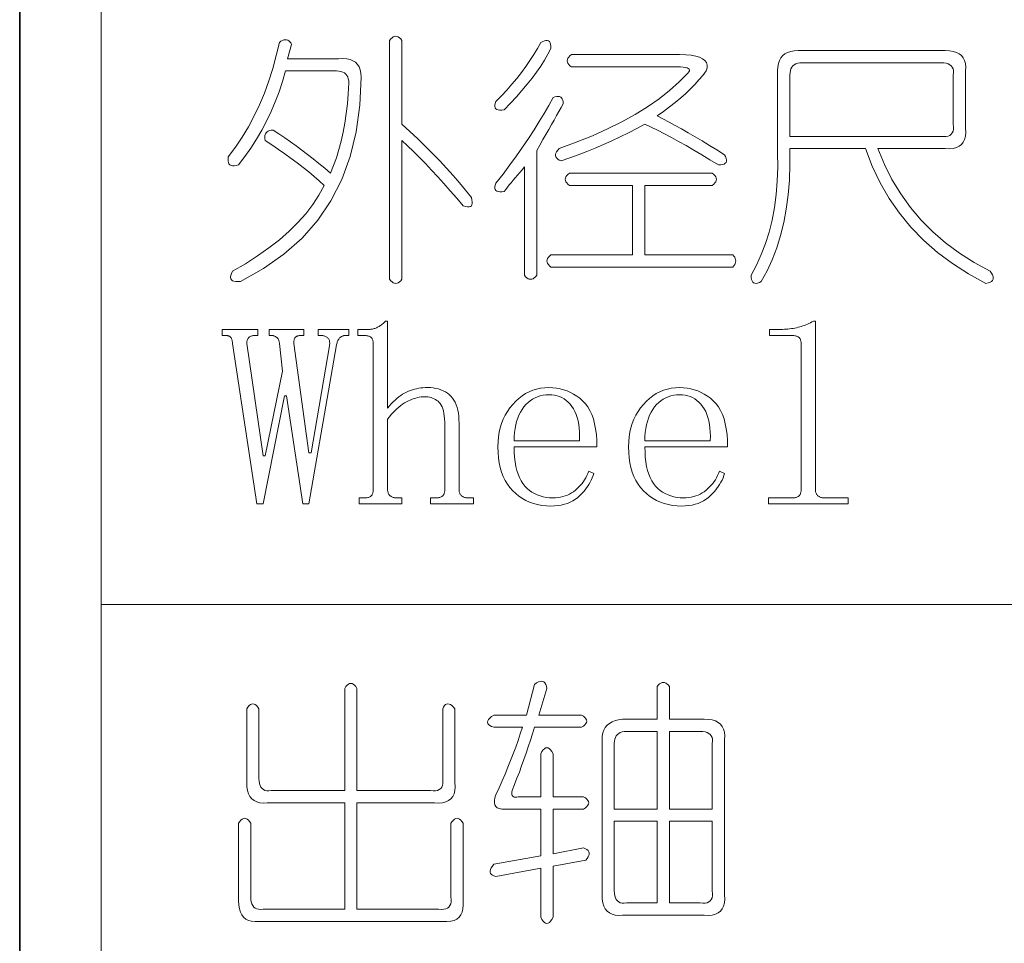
# Model space of a CAD drawing. Extents: x 1 to 297, y 1 to 210.
# Tile 8 of 171: x 1 to 9, y 43 to 51. Entities that reach past the tile are written whole.
import ezdxf

# ---------------------------------------------------------------- set-up
doc = ezdxf.new("R2010")
doc.units = 0

msp = doc.modelspace()

# ---------------------------------------------------------------- linework, layer by layer
at = {"color": 7, "lineweight": 35}
msp.add_line((0.6226, 209.532), (0.6226, 1.3538), dxfattribs=at)
at = {"color": 7, "lineweight": 13}
for p, q in [((1.3055, 56.5077), (1.3055, 29.5649)), ((1.3055, 45.7306), (175.1082, 45.7306))]:
    msp.add_line(p, q, dxfattribs=at)
for points in [[(3.2998, 50.3106), (3.3356, 50.3121), (3.3677, 50.3099), (3.396, 50.3039), (3.4205, 50.2941), (3.4412, 50.2806), (3.4582, 50.2633), (3.4714, 50.2422), (3.4808, 50.2173), (3.4865, 50.1887), (3.4884, 50.1563), (3.4782, 49.9201), (3.4479, 49.6982), (3.3973, 49.4908), (3.3265, 49.2978), (3.2355, 49.1191), (3.1242, 48.9549), (2.9928, 48.8051), (2.841, 48.6697), (2.6691, 48.5486), (2.4769, 48.442), (2.4546, 48.4398), (2.4358, 48.4399), (2.4204, 48.4425), (2.4084, 48.4475), (2.3998, 48.4549), (2.3946, 48.4646), (2.3929, 48.4768), (2.3946, 48.4914), (2.3998, 48.5083), (2.4084, 48.5277), (2.5179, 48.5905), (2.6202, 48.6553), (2.7154, 48.7221), (2.8033, 48.791), (2.8841, 48.862), (2.9576, 48.935), (3.024, 49.0101), (3.0831, 49.0873), (3.135, 49.1665), (3.1798, 49.2477), (3.1378, 49.2854), (3.0941, 49.3231), (3.0486, 49.3609), (3.0015, 49.3986), (2.9526, 49.4363), (2.9021, 49.474), (2.8498, 49.5117), (2.7958, 49.5494), (2.7401, 49.5871), (2.6826, 49.6249), (2.6802, 49.6411), (2.6799, 49.6557), (2.6816, 49.6686), (2.6854, 49.6797), (2.6912, 49.6891), (2.6991, 49.6969), (2.709, 49.7029), (2.721, 49.7071), (2.7351, 49.7097), (2.7512, 49.7106), (2.7992, 49.6792), (2.8472, 49.6468), (2.8952, 49.6134), (2.9432, 49.5789), (2.9912, 49.5434), (3.0392, 49.5069), (3.0872, 49.4694), (3.1352, 49.4308), (3.1832, 49.3912), (3.2312, 49.3506), (3.2574, 49.4137), (3.2813, 49.4795), (3.3027, 49.5481), (3.3217, 49.6194), (3.3384, 49.6934), (3.3526, 49.7702), (3.3644, 49.8498), (3.3738, 49.9321), (3.3809, 50.0171), (3.3855, 50.1049), (3.3845, 50.1244), (3.3814, 50.1419), (3.3762, 50.1573), (3.369, 50.1707), (3.3598, 50.182), (3.3485, 50.1913), (3.3351, 50.1985), (3.3197, 50.2036), (3.3022, 50.2067), (3.2826, 50.2077), (2.8541, 50.2077), (2.8285, 50.1196), (2.7999, 50.0335), (2.7682, 49.9495), (2.7334, 49.8676), (2.6955, 49.7877), (2.6545, 49.7099), (2.6105, 49.6341), (2.5633, 49.5604), (2.5131, 49.4887), (2.4598, 49.4191), (2.4404, 49.4137), (2.4234, 49.4109), (2.4089, 49.4109), (2.3967, 49.4137), (2.3869, 49.4191), (2.3796, 49.4274), (2.3746, 49.4383), (2.372, 49.4521), (2.3718, 49.4685), (2.3741, 49.4877), (2.4339, 49.5683), (2.49, 49.6523), (2.5422, 49.7397), (2.5908, 49.8306), (2.6355, 49.9249), (2.6765, 50.0226), (2.7137, 50.1237), (2.7471, 50.2283), (2.7768, 50.3363), (2.8026, 50.4477), (2.816, 50.4568), (2.8287, 50.4635), (2.8407, 50.4678), (2.852, 50.4697), (2.8626, 50.4691), (2.8726, 50.4662), (2.8818, 50.4609), (2.8904, 50.4532), (2.8983, 50.4431), (2.9055, 50.4306), (2.8712, 50.3106)], [(3.8312, 50.4649), (3.8312, 49.762), (3.8988, 49.7003), (3.9642, 49.6386), (4.0277, 49.5769), (4.089, 49.5151), (4.1484, 49.4534), (4.2056, 49.3917), (4.2608, 49.33), (4.314, 49.2683), (4.365, 49.2066), (4.4141, 49.1449), (4.4196, 49.1257), (4.4223, 49.1092), (4.4223, 49.0955), (4.4196, 49.0845), (4.4141, 49.0763), (4.4058, 49.0708), (4.3949, 49.0681), (4.3812, 49.0681), (4.3647, 49.0708), (4.3455, 49.0763), (4.291, 49.1404), (4.2372, 49.2025), (4.184, 49.2625), (4.1316, 49.3204), (4.0798, 49.3763), (4.0287, 49.4301), (3.9783, 49.4819), (3.9286, 49.5316), (3.8796, 49.5793), (3.8312, 49.6249), (3.8312, 48.4591), (3.8209, 48.4468), (3.8106, 48.4372), (3.8004, 48.4303), (3.7901, 48.4262), (3.7798, 48.4249), (3.7695, 48.4262), (3.7592, 48.4303), (3.7489, 48.4372), (3.7386, 48.4468), (3.7284, 48.4591), (3.7284, 50.4649), (3.7386, 50.4772), (3.7489, 50.4868), (3.7592, 50.4937), (3.7695, 50.4978), (3.7798, 50.4991), (3.7901, 50.4978), (3.8004, 50.4937), (3.8106, 50.4868), (3.8209, 50.4772)], [(4.9969, 50.4477), (5.0132, 50.4565), (5.0278, 50.4621), (5.0406, 50.4647), (5.0518, 50.4642), (5.0612, 50.4606), (5.0689, 50.4539), (5.0749, 50.4441), (5.0792, 50.4313), (5.0818, 50.4153), (5.0826, 50.3963), (5.0571, 50.3479), (5.0285, 50.2989), (4.9968, 50.2492), (4.962, 50.1988), (4.9241, 50.1477), (4.8831, 50.0959), (4.839, 50.0435), (4.7919, 49.9903), (4.7417, 49.9365), (4.6884, 49.882), (4.6692, 49.8796), (4.6527, 49.8793), (4.639, 49.881), (4.628, 49.8847), (4.6198, 49.8906), (4.6143, 49.8985), (4.6116, 49.9084), (4.6116, 49.9204), (4.6143, 49.9345), (4.6198, 49.9506), (4.6668, 49.9987), (4.7117, 50.0473), (4.7545, 50.0961), (4.7953, 50.1453), (4.8341, 50.1949), (4.8708, 50.2447), (4.9054, 50.295), (4.938, 50.3455), (4.9685, 50.3965)], [(5.2541, 50.3449), (6.1626, 50.3449), (6.2142, 50.3435), (6.2593, 50.3394), (6.2979, 50.3325), (6.33, 50.3229), (6.3555, 50.3106), (6.3745, 50.2955), (6.387, 50.2777), (6.393, 50.2571), (6.3925, 50.2338), (6.3855, 50.2077), (6.3567, 50.17), (6.3252, 50.1323), (6.2909, 50.0946), (6.2538, 50.0569), (6.2141, 50.0191), (6.1716, 49.9814), (6.1263, 49.9437), (6.0783, 49.906), (6.0276, 49.8683), (5.9741, 49.8306), (6.0229, 49.8057), (6.0735, 49.7791), (6.1258, 49.7509), (6.1798, 49.7209), (6.2355, 49.6891), (6.2929, 49.6557), (6.3521, 49.6206), (6.4129, 49.5837), (6.4755, 49.5451), (6.5398, 49.5049), (6.5485, 49.4886), (6.5542, 49.474), (6.5568, 49.4611), (6.5562, 49.45), (6.5526, 49.4406), (6.546, 49.4329), (6.5362, 49.4269), (6.5233, 49.4226), (6.5074, 49.42), (6.4884, 49.4191), (6.4174, 49.4627), (6.3485, 49.5042), (6.2816, 49.5436), (6.2168, 49.581), (6.1541, 49.6163), (6.0934, 49.6495), (6.0348, 49.6807), (5.9782, 49.7099), (5.9237, 49.737), (5.8712, 49.762), (5.8025, 49.725), (5.7334, 49.6893), (5.664, 49.655), (5.5942, 49.6221), (5.5241, 49.5906), (5.4536, 49.5604), (5.3828, 49.5316), (5.3117, 49.5042), (5.2402, 49.4781), (5.1684, 49.4534), (5.1528, 49.4606), (5.1402, 49.4685), (5.1308, 49.4771), (5.1245, 49.4863), (5.1212, 49.4963), (5.121, 49.5069), (5.124, 49.5182), (5.13, 49.5302), (5.139, 49.5429), (5.1512, 49.5563), (5.2947, 49.6089), (5.4303, 49.6639), (5.558, 49.7214), (5.6778, 49.7812), (5.7898, 49.8434), (5.8938, 49.9081), (5.99, 49.9751), (6.0783, 50.0445), (6.1587, 50.1163), (6.2312, 50.1906), (6.2396, 50.2003), (6.2442, 50.2091), (6.2451, 50.2168), (6.2422, 50.2235), (6.2355, 50.2291), (6.225, 50.2338), (6.2108, 50.2374), (6.1928, 50.2399), (6.171, 50.2415), (6.1455, 50.242), (5.2541, 50.242), (5.2417, 50.2523), (5.2321, 50.2626), (5.2253, 50.2729), (5.2212, 50.2831), (5.2198, 50.2934), (5.2212, 50.3037), (5.2253, 50.314), (5.2321, 50.3243), (5.2417, 50.3346)], [(7.1569, 50.3791), (8.3912, 50.3791), (8.4269, 50.3774), (8.4584, 50.3723), (8.4858, 50.3637), (8.5092, 50.3517), (8.5284, 50.3363), (8.5434, 50.3174), (8.5544, 50.2951), (8.5613, 50.2694), (8.564, 50.2403), (8.5626, 50.2077), (8.5626, 49.7277), (8.564, 49.6921), (8.5613, 49.6605), (8.5544, 49.6331), (8.5434, 49.6098), (8.5284, 49.5906), (8.5092, 49.5755), (8.4858, 49.5645), (8.4584, 49.5577), (8.4269, 49.5549), (8.3912, 49.5563), (7.8255, 49.5563), (7.8812, 49.4226), (7.9455, 49.2957), (8.0184, 49.1757), (8.0998, 49.0626), (8.1898, 48.9563), (8.2884, 48.8569), (8.3955, 48.7643), (8.5112, 48.6786), (8.6355, 48.5997), (8.7684, 48.5277), (8.7804, 48.5113), (8.7889, 48.4962), (8.7941, 48.4825), (8.7958, 48.4701), (8.7941, 48.4591), (8.7889, 48.4495), (8.7804, 48.4413), (8.7684, 48.4345), (8.7529, 48.429), (8.7341, 48.4249), (8.5882, 48.5041), (8.4522, 48.5908), (8.3262, 48.6851), (8.2102, 48.7869), (8.1041, 48.8963), (8.0079, 49.0132), (7.9217, 49.1377), (7.8454, 49.2697), (7.779, 49.4092), (7.7226, 49.5563), (7.0884, 49.5563), (7.089, 49.4217), (7.0842, 49.2923), (7.074, 49.168), (7.0582, 49.0489), (7.0369, 48.9349), (7.0102, 48.826), (6.978, 48.7223), (6.9402, 48.6237), (6.897, 48.5303), (6.8484, 48.442), (6.8321, 48.4333), (6.8175, 48.4276), (6.8046, 48.425), (6.7935, 48.4255), (6.7841, 48.4291), (6.7764, 48.4358), (6.7704, 48.4456), (6.7661, 48.4585), (6.7635, 48.4744), (6.7626, 48.4934), (6.8081, 48.5778), (6.8484, 48.6662), (6.8835, 48.7588), (6.9135, 48.8555), (6.9384, 48.9563), (6.9581, 49.0612), (6.9726, 49.1702), (6.9821, 49.2834), (6.9864, 49.4006), (6.9855, 49.522), (6.9855, 50.2077), (6.9872, 50.2403), (6.9924, 50.2694), (7.0009, 50.2951), (7.0129, 50.3174), (7.0284, 50.3363), (7.0472, 50.3517), (7.0695, 50.3637), (7.0952, 50.3723), (7.1244, 50.3774)], [(8.3569, 50.2763), (7.1912, 50.2763), (7.1717, 50.2753), (7.1542, 50.2722), (7.1388, 50.267), (7.1254, 50.2598), (7.1141, 50.2506), (7.1048, 50.2393), (7.0976, 50.2259), (7.0925, 50.2105), (7.0894, 50.193), (7.0884, 50.1734), (7.0884, 49.6591), (8.3569, 49.6591), (8.3796, 49.6571), (8.3994, 49.6578), (8.4166, 49.6612), (8.431, 49.6674), (8.4426, 49.6763), (8.4516, 49.6879), (8.4577, 49.7023), (8.4612, 49.7195), (8.4618, 49.7394), (8.4598, 49.762), (8.4598, 50.1734), (8.4618, 50.193), (8.4612, 50.2105), (8.4577, 50.2259), (8.4516, 50.2393), (8.4426, 50.2506), (8.431, 50.2598), (8.4166, 50.267), (8.3994, 50.2722), (8.3796, 50.2753)], [(5.0998, 49.9849), (5.1161, 49.9905), (5.1306, 49.9938), (5.1435, 49.9946), (5.1546, 49.9931), (5.1641, 49.9891), (5.1718, 49.9828), (5.1778, 49.9741), (5.1821, 49.9629), (5.1846, 49.9494), (5.1855, 49.9334), (5.1678, 49.9017), (5.1492, 49.8683), (5.1294, 49.8331), (5.1087, 49.7963), (5.0869, 49.7577), (5.0641, 49.7174), (5.0403, 49.6754), (5.0154, 49.6317), (4.9896, 49.5863), (4.9626, 49.5391), (4.9626, 48.4934), (4.9524, 48.4811), (4.9421, 48.4715), (4.9318, 48.4646), (4.9215, 48.4605), (4.9112, 48.4591), (4.9009, 48.4605), (4.8906, 48.4646), (4.8804, 48.4715), (4.8701, 48.4811), (4.8598, 48.4934), (4.8598, 49.402), (4.8396, 49.3783), (4.82, 49.3554), (4.8012, 49.3331), (4.783, 49.3115), (4.7655, 49.2906), (4.7487, 49.2703), (4.7326, 49.2508), (4.7172, 49.2319), (4.7024, 49.2138), (4.6884, 49.1963), (4.6692, 49.1939), (4.6527, 49.1935), (4.639, 49.1953), (4.628, 49.199), (4.6198, 49.2049), (4.6143, 49.2127), (4.6116, 49.2227), (4.6116, 49.2347), (4.6143, 49.2487), (4.6198, 49.2649), (4.6801, 49.343), (4.7377, 49.4198), (4.7926, 49.4953), (4.8447, 49.5693), (4.8941, 49.642), (4.9407, 49.7133), (4.9846, 49.7833), (5.0257, 49.8518), (5.0641, 49.919)], [(5.2369, 49.3506), (6.4369, 49.3506), (6.4493, 49.3403), (6.4589, 49.33), (6.4657, 49.3197), (6.4698, 49.3094), (6.4712, 49.2991), (6.4698, 49.2889), (6.4657, 49.2786), (6.4589, 49.2683), (6.4493, 49.258), (6.4369, 49.2477), (5.8712, 49.2477), (5.8712, 48.6649), (6.6084, 48.6649), (6.6176, 48.6546), (6.6248, 48.6443), (6.63, 48.634), (6.633, 48.6237), (6.6341, 48.6134), (6.633, 48.6031), (6.63, 48.5929), (6.6248, 48.5826), (6.6176, 48.5723), (6.6084, 48.562), (5.0826, 48.562), (5.0703, 48.5723), (5.0607, 48.5826), (5.0538, 48.5929), (5.0497, 48.6031), (5.0484, 48.6134), (5.0497, 48.6237), (5.0538, 48.634), (5.0607, 48.6443), (5.0703, 48.6546), (5.0826, 48.6649), (5.7684, 48.6649), (5.7684, 49.2477), (5.2369, 49.2477), (5.2246, 49.258), (5.215, 49.2683), (5.2081, 49.2786), (5.204, 49.2889), (5.2026, 49.2991), (5.204, 49.3094), (5.2081, 49.3197), (5.215, 49.33), (5.2246, 49.3403)], [(3.4712, 46.5734), (3.4712, 46.6249), (3.5141, 46.6249), (3.5224, 46.625), (3.5302, 46.6255), (3.5375, 46.6264), (3.5442, 46.6276), (3.5505, 46.6291), (3.5562, 46.631), (3.5615, 46.6333), (3.5662, 46.6358), (3.5704, 46.6387), (3.5741, 46.642), (3.5773, 46.6456), (3.5802, 46.6495), (3.5828, 46.6538), (3.585, 46.6585), (3.5869, 46.6634), (3.5885, 46.6687), (3.5897, 46.6744), (3.5905, 46.6804), (3.591, 46.6867), (3.5912, 46.6934), (3.5912, 47.9191), (3.591, 47.9258), (3.5905, 47.9322), (3.5897, 47.9382), (3.5885, 47.9438), (3.5869, 47.9491), (3.585, 47.9541), (3.5828, 47.9587), (3.5802, 47.963), (3.5773, 47.967), (3.5741, 47.9706), (3.5704, 47.9738), (3.5662, 47.9767), (3.5615, 47.9793), (3.5562, 47.9815), (3.5505, 47.9834), (3.5442, 47.985), (3.5375, 47.9862), (3.5302, 47.987), (3.5224, 47.9875), (3.5141, 47.9877), (3.4626, 47.9877), (3.4626, 48.0391), (3.5569, 48.0391), (3.5638, 48.0393), (3.5706, 48.0398), (3.5775, 48.0407), (3.5844, 48.0419), (3.5912, 48.0434), (3.5981, 48.0453), (3.6049, 48.0475), (3.6118, 48.0501), (3.6186, 48.053), (3.6255, 48.0563), (3.6324, 48.0599), (3.6392, 48.0638), (3.6461, 48.0681), (3.6529, 48.0727), (3.6598, 48.0777), (3.6666, 48.083), (3.6735, 48.0887), (3.6804, 48.0947), (3.6872, 48.101), (3.6941, 48.1077), (3.7112, 48.1077), (3.7112, 47.3791), (3.7267, 47.3974), (3.7422, 47.4146), (3.7579, 47.4307), (3.7736, 47.4457), (3.7894, 47.4595), (3.8053, 47.4722), (3.8213, 47.4838), (3.8374, 47.4943), (3.8535, 47.5037), (3.8698, 47.512), (3.8862, 47.5193), (3.9029, 47.5259), (3.9198, 47.5317), (3.937, 47.5367), (3.9544, 47.5409), (3.9721, 47.5444), (3.9901, 47.5471), (4.0083, 47.549), (4.0268, 47.5502), (4.0455, 47.5506), (4.0706, 47.5498), (4.0945, 47.5477), (4.1172, 47.544), (4.1388, 47.5389), (4.1591, 47.5324), (4.1782, 47.5243), (4.1961, 47.5149), (4.2128, 47.5039), (4.2283, 47.4916), (4.2426, 47.4777), (4.2557, 47.4623), (4.2673, 47.4453), (4.2776, 47.4267), (4.2865, 47.4064), (4.2941, 47.3845), (4.3002, 47.361), (4.305, 47.3358), (4.3085, 47.309), (4.3105, 47.2806), (4.3112, 47.2506), (4.3112, 46.6934), (4.3114, 46.6867), (4.3121, 46.6804), (4.3131, 46.6744), (4.3146, 46.6687), (4.3166, 46.6634), (4.3189, 46.6585), (4.3217, 46.6538), (4.3249, 46.6495), (4.3286, 46.6456), (4.3326, 46.642), (4.3371, 46.6387), (4.3417, 46.6358), (4.3467, 46.6333), (4.3518, 46.631), (4.3573, 46.6291), (4.363, 46.6276), (4.3689, 46.6264), (4.3752, 46.6255), (4.3816, 46.625), (4.3884, 46.6249), (4.4312, 46.6249), (4.4312, 46.5734), (4.0712, 46.5734), (4.0712, 46.6249), (4.1141, 46.6249), (4.1224, 46.625), (4.1302, 46.6255), (4.1375, 46.6264), (4.1442, 46.6276), (4.1505, 46.6291), (4.1562, 46.631), (4.1615, 46.6333), (4.1662, 46.6358), (4.1704, 46.6387), (4.1741, 46.642), (4.1773, 46.6456), (4.1802, 46.6495), (4.1828, 46.6538), (4.185, 46.6585), (4.1869, 46.6634), (4.1885, 46.6687), (4.1897, 46.6744), (4.1905, 46.6804), (4.191, 46.6867), (4.1912, 46.6934), (4.1912, 47.2334), (4.1907, 47.2616), (4.1893, 47.2878), (4.187, 47.312), (4.1837, 47.3342), (4.1794, 47.3545), (4.1742, 47.3728), (4.1681, 47.3891), (4.161, 47.4035), (4.153, 47.4159), (4.1441, 47.4263), (4.1343, 47.4352), (4.124, 47.4433), (4.1131, 47.4503), (4.1016, 47.4565), (4.0894, 47.4616), (4.0767, 47.4659), (4.0634, 47.4692), (4.0494, 47.4715), (4.0349, 47.473), (4.0198, 47.4734), (4.0059, 47.473), (3.9918, 47.4717), (3.9775, 47.4696), (3.9629, 47.4666), (3.948, 47.4627), (3.9329, 47.458), (3.9175, 47.4524), (3.9018, 47.446), (3.8859, 47.4387), (3.8698, 47.4306), (3.8535, 47.4214), (3.8374, 47.411), (3.8213, 47.3995), (3.8053, 47.3867), (3.7894, 47.3727), (3.7736, 47.3575), (3.7579, 47.3412), (3.7422, 47.3236), (3.7267, 47.3048), (3.7112, 47.2849), (3.7112, 46.6934), (3.7114, 46.6867), (3.7121, 46.6804), (3.7131, 46.6744), (3.7146, 46.6687), (3.7166, 46.6634), (3.7189, 46.6585), (3.7217, 46.6538), (3.7249, 46.6495), (3.7286, 46.6456), (3.7326, 46.642), (3.7371, 46.6387), (3.7417, 46.6358), (3.7467, 46.6333), (3.7518, 46.631), (3.7573, 46.6291), (3.763, 46.6276), (3.7689, 46.6264), (3.7752, 46.6255), (3.7816, 46.625), (3.7884, 46.6249), (3.8312, 46.6249), (3.8312, 46.5734)], [(7.0112, 48.0391), (7.0266, 48.0393), (7.0417, 48.0398), (7.0567, 48.0407), (7.0716, 48.0419), (7.0862, 48.0434), (7.1007, 48.0453), (7.115, 48.0475), (7.1292, 48.0501), (7.1431, 48.053), (7.1569, 48.0563), (7.1706, 48.0599), (7.184, 48.0638), (7.1973, 48.0681), (7.2104, 48.0727), (7.2234, 48.0777), (7.2361, 48.083), (7.2487, 48.0887), (7.2612, 48.0947), (7.2734, 48.101), (7.2855, 48.1077), (7.3026, 48.1077), (7.3026, 46.6934), (7.3029, 46.6867), (7.3035, 46.6804), (7.3046, 46.6744), (7.3061, 46.6687), (7.308, 46.6634), (7.3104, 46.6585), (7.3131, 46.6538), (7.3164, 46.6495), (7.32, 46.6456), (7.3241, 46.642), (7.3285, 46.6387), (7.3332, 46.6358), (7.3381, 46.6333), (7.3433, 46.631), (7.3487, 46.6291), (7.3544, 46.6276), (7.3604, 46.6264), (7.3666, 46.6255), (7.3731, 46.625), (7.3798, 46.6249), (7.5769, 46.6249), (7.5769, 46.5734), (6.9084, 46.5734), (6.9084, 46.6249), (7.1055, 46.6249), (7.1138, 46.625), (7.1216, 46.6255), (7.1289, 46.6264), (7.1357, 46.6276), (7.1419, 46.6291), (7.1477, 46.631), (7.1529, 46.6333), (7.1576, 46.6358), (7.1618, 46.6387), (7.1655, 46.642), (7.1688, 46.6456), (7.1717, 46.6495), (7.1742, 46.6538), (7.1765, 46.6585), (7.1784, 46.6634), (7.1799, 46.6687), (7.1811, 46.6744), (7.182, 46.6804), (7.1825, 46.6867), (7.1826, 46.6934), (7.1826, 47.9191), (7.1825, 47.9258), (7.182, 47.9322), (7.1811, 47.9382), (7.1799, 47.9438), (7.1784, 47.9491), (7.1765, 47.9541), (7.1742, 47.9587), (7.1717, 47.963), (7.1688, 47.967), (7.1655, 47.9706), (7.1618, 47.9738), (7.1576, 47.9767), (7.1529, 47.9793), (7.1477, 47.9815), (7.1419, 47.9834), (7.1357, 47.985), (7.1289, 47.9862), (7.1216, 47.987), (7.1138, 47.9875), (7.1055, 47.9877), (6.9169, 47.9877), (6.9169, 48.0391)], [(3.3855, 48.0391), (3.3855, 47.9877), (3.3512, 47.9877), (3.3477, 47.9875), (3.3442, 47.987), (3.3405, 47.9862), (3.3368, 47.985), (3.333, 47.9834), (3.3291, 47.9815), (3.3251, 47.9793), (3.321, 47.9767), (3.3169, 47.9738), (3.3126, 47.9706), (3.3085, 47.9669), (3.3046, 47.9627), (3.3009, 47.958), (3.2976, 47.9527), (3.2944, 47.947), (3.2916, 47.9407), (3.2889, 47.934), (3.2866, 47.9267), (3.2845, 47.9189), (3.2826, 47.9106), (3.0512, 46.5734), (2.9998, 46.5734), (2.8626, 47.482), (2.8455, 47.482), (2.6655, 46.5734), (2.6141, 46.5734), (2.4084, 47.9191), (2.4082, 47.9258), (2.4078, 47.9322), (2.4072, 47.9382), (2.4063, 47.9438), (2.4051, 47.9491), (2.4037, 47.9541), (2.4021, 47.9587), (2.4001, 47.963), (2.3979, 47.967), (2.3955, 47.9706), (2.3928, 47.9738), (2.3898, 47.9767), (2.3866, 47.9793), (2.3832, 47.9815), (2.3794, 47.9834), (2.3754, 47.985), (2.3712, 47.9862), (2.3667, 47.987), (2.3619, 47.9875), (2.3569, 47.9877), (2.3226, 47.9877), (2.3226, 48.0391), (2.6226, 48.0391), (2.6226, 47.9877), (2.5969, 47.9877), (2.5902, 47.9875), (2.5839, 47.987), (2.5779, 47.9862), (2.5722, 47.985), (2.5669, 47.9834), (2.562, 47.9815), (2.5573, 47.9793), (2.553, 47.9767), (2.5491, 47.9738), (2.5455, 47.9706), (2.5422, 47.967), (2.5393, 47.963), (2.5368, 47.9587), (2.5345, 47.9541), (2.5326, 47.9491), (2.5311, 47.9438), (2.5299, 47.9382), (2.529, 47.9322), (2.5285, 47.9258), (2.5284, 47.9191), (2.6655, 46.9763), (2.6826, 46.9763), (2.8284, 47.6877), (2.8026, 47.9191), (2.8024, 47.9258), (2.8018, 47.9322), (2.8007, 47.9382), (2.7992, 47.9438), (2.7973, 47.9491), (2.7949, 47.9541), (2.7921, 47.9587), (2.7889, 47.963), (2.7853, 47.967), (2.7812, 47.9706), (2.777, 47.9738), (2.7728, 47.9767), (2.7687, 47.9793), (2.7648, 47.9815), (2.7609, 47.9834), (2.757, 47.985), (2.7533, 47.9862), (2.7497, 47.987), (2.7461, 47.9875), (2.7426, 47.9877), (2.7169, 47.9877), (2.7169, 48.0391), (3.0084, 48.0391), (3.0084, 47.9877), (2.9826, 47.9877), (2.976, 47.9875), (2.9698, 47.987), (2.964, 47.9862), (2.9586, 47.985), (2.9537, 47.9834), (2.9492, 47.9815), (2.9451, 47.9793), (2.9415, 47.9767), (2.9383, 47.9738), (2.9355, 47.9706), (2.9331, 47.967), (2.9309, 47.963), (2.9289, 47.9587), (2.9273, 47.9541), (2.9259, 47.9491), (2.9247, 47.9438), (2.9238, 47.9382), (2.9232, 47.9322), (2.9228, 47.9258), (2.9226, 47.9191), (3.0512, 47.002), (3.0684, 47.002), (3.2226, 47.902), (3.2241, 47.9104), (3.2249, 47.9183), (3.2251, 47.9258), (3.2247, 47.9329), (3.2237, 47.9395), (3.2221, 47.9457), (3.2199, 47.9515), (3.2172, 47.9569), (3.2138, 47.9618), (3.2098, 47.9663), (3.2054, 47.9704), (3.2007, 47.974), (3.1958, 47.9772), (3.1906, 47.98), (3.1851, 47.9824), (3.1794, 47.9843), (3.1735, 47.9858), (3.1673, 47.9869), (3.1608, 47.9875), (3.1541, 47.9877), (3.1284, 47.9877), (3.1284, 48.0391)], [(4.7741, 47.0534), (4.775, 47.0085), (4.7777, 46.9662), (4.7822, 46.9265), (4.7885, 46.8895), (4.7966, 46.8552), (4.8065, 46.8235), (4.8182, 46.7945), (4.8317, 46.7682), (4.847, 46.7445), (4.8641, 46.7234), (4.8826, 46.7047), (4.9023, 46.6879), (4.9231, 46.6732), (4.945, 46.6603), (4.968, 46.6495), (4.9921, 46.6406), (5.0174, 46.6337), (5.0437, 46.6288), (5.0712, 46.6258), (5.0998, 46.6249), (5.1217, 46.6255), (5.143, 46.6274), (5.1636, 46.6306), (5.1834, 46.6351), (5.2026, 46.6409), (5.2212, 46.648), (5.239, 46.6564), (5.2561, 46.666), (5.2726, 46.6769), (5.2884, 46.6891), (5.3034, 46.7023), (5.3175, 46.7161), (5.3308, 46.7304), (5.3432, 46.7454), (5.3548, 46.7609), (5.3655, 46.7771), (5.3754, 46.7938), (5.3844, 46.8112), (5.3925, 46.8292), (5.3998, 46.8477), (5.4426, 46.8306), (5.4369, 46.8118), (5.4298, 46.793), (5.4214, 46.7744), (5.4118, 46.7558), (5.4009, 46.7374), (5.3886, 46.719), (5.3751, 46.7007), (5.3604, 46.6825), (5.3443, 46.6643), (5.3269, 46.6463), (5.3083, 46.6292), (5.2884, 46.6139), (5.2671, 46.6004), (5.2446, 46.5887), (5.2209, 46.5788), (5.1958, 46.5707), (5.1694, 46.5644), (5.1418, 46.5599), (5.1129, 46.5572), (5.0826, 46.5563), (5.0439, 46.5576), (5.0067, 46.5614), (4.9709, 46.5679), (4.9366, 46.5769), (4.9037, 46.5884), (4.8723, 46.6026), (4.8423, 46.6193), (4.8138, 46.6386), (4.7868, 46.6604), (4.7612, 46.6849), (4.7376, 46.7117), (4.7165, 46.7407), (4.6978, 46.772), (4.6817, 46.8055), (4.668, 46.8413), (4.6568, 46.8793), (4.6481, 46.9195), (4.6419, 46.9619), (4.6382, 47.0065), (4.6369, 47.0534), (4.6382, 47.0956), (4.6419, 47.1362), (4.6481, 47.1754), (4.6568, 47.2132), (4.668, 47.2495), (4.6817, 47.2843), (4.6978, 47.3177), (4.7165, 47.3497), (4.7376, 47.3801), (4.7612, 47.4091), (4.7866, 47.436), (4.8132, 47.4601), (4.8408, 47.4813), (4.8696, 47.4997), (4.8994, 47.5152), (4.9304, 47.5279), (4.9625, 47.5378), (4.9957, 47.5449), (5.0301, 47.5492), (5.0655, 47.5506), (5.0976, 47.5495), (5.1289, 47.5461), (5.1594, 47.5405), (5.1889, 47.5327), (5.2176, 47.5227), (5.2455, 47.5105), (5.2725, 47.496), (5.2986, 47.4793), (5.3239, 47.4603), (5.3484, 47.4391), (5.3712, 47.4152), (5.3916, 47.3881), (5.4096, 47.3576), (5.4252, 47.3239), (5.4384, 47.287), (5.4492, 47.2468), (5.4576, 47.2033), (5.4636, 47.1566), (5.4672, 47.1067), (5.4684, 47.0534)], [(5.8712, 47.0534), (5.8721, 47.0085), (5.8748, 46.9662), (5.8793, 46.9265), (5.8856, 46.8895), (5.8937, 46.8552), (5.9036, 46.8235), (5.9153, 46.7945), (5.9288, 46.7682), (5.9441, 46.7445), (5.9612, 46.7234), (5.9798, 46.7047), (5.9994, 46.6879), (6.0202, 46.6732), (6.0421, 46.6603), (6.0651, 46.6495), (6.0893, 46.6406), (6.1145, 46.6337), (6.1409, 46.6288), (6.1683, 46.6258), (6.1969, 46.6249), (6.2189, 46.6255), (6.2401, 46.6274), (6.2607, 46.6306), (6.2806, 46.6351), (6.2998, 46.6409), (6.3183, 46.648), (6.3361, 46.6564), (6.3533, 46.666), (6.3697, 46.6769), (6.3855, 46.6891), (6.4005, 46.7023), (6.4146, 46.7161), (6.4279, 46.7304), (6.4404, 46.7454), (6.4519, 46.7609), (6.4626, 46.7771), (6.4725, 46.7938), (6.4815, 46.8112), (6.4896, 46.8292), (6.4969, 46.8477), (6.5398, 46.8306), (6.534, 46.8118), (6.5269, 46.793), (6.5186, 46.7744), (6.5089, 46.7558), (6.498, 46.7374), (6.4858, 46.719), (6.4723, 46.7007), (6.4575, 46.6825), (6.4414, 46.6643), (6.4241, 46.6463), (6.4054, 46.6292), (6.3855, 46.6139), (6.3643, 46.6004), (6.3418, 46.5887), (6.318, 46.5788), (6.2929, 46.5707), (6.2666, 46.5644), (6.2389, 46.5599), (6.21, 46.5572), (6.1798, 46.5563), (6.1411, 46.5576), (6.1038, 46.5614), (6.0681, 46.5679), (6.0337, 46.5769), (6.0009, 46.5884), (5.9694, 46.6026), (5.9395, 46.6193), (5.911, 46.6386), (5.8839, 46.6604), (5.8584, 46.6849), (5.8347, 46.7117), (5.8136, 46.7407), (5.795, 46.772), (5.7788, 46.8055), (5.7651, 46.8413), (5.754, 46.8793), (5.7453, 46.9195), (5.739, 46.9619), (5.7353, 47.0065), (5.7341, 47.0534), (5.7353, 47.0956), (5.739, 47.1362), (5.7453, 47.1754), (5.754, 47.2132), (5.7651, 47.2495), (5.7788, 47.2843), (5.795, 47.3177), (5.8136, 47.3497), (5.8347, 47.3801), (5.8584, 47.4091), (5.8838, 47.436), (5.9103, 47.4601), (5.9379, 47.4813), (5.9667, 47.4997), (5.9966, 47.5152), (6.0276, 47.5279), (6.0597, 47.5378), (6.0929, 47.5449), (6.1272, 47.5492), (6.1626, 47.5506), (6.1948, 47.5495), (6.2261, 47.5461), (6.2565, 47.5405), (6.2861, 47.5327), (6.3148, 47.5227), (6.3426, 47.5105), (6.3696, 47.496), (6.3958, 47.4793), (6.4211, 47.4603), (6.4455, 47.4391), (6.4683, 47.4152), (6.4887, 47.3881), (6.5067, 47.3576), (6.5223, 47.3239), (6.5355, 47.287), (6.5463, 47.2468), (6.5547, 47.2033), (6.5607, 47.1566), (6.5643, 47.1067), (6.5655, 47.0534)], [(5.3226, 47.1049), (5.3235, 47.1417), (5.3228, 47.1767), (5.3205, 47.2099), (5.3165, 47.2413), (5.3109, 47.2709), (5.3036, 47.2987), (5.2947, 47.3248), (5.2842, 47.349), (5.2721, 47.3714), (5.2584, 47.392), (5.2433, 47.4107), (5.2273, 47.4275), (5.2104, 47.4423), (5.1925, 47.4551), (5.1737, 47.4659), (5.154, 47.4748), (5.1333, 47.4817), (5.1116, 47.4866), (5.089, 47.4896), (5.0655, 47.4906), (5.0403, 47.4895), (5.016, 47.4865), (4.9926, 47.4813), (4.9702, 47.4741), (4.9487, 47.4649), (4.9282, 47.4535), (4.9086, 47.4402), (4.89, 47.4247), (4.8723, 47.4073), (4.8555, 47.3877), (4.84, 47.3664), (4.8262, 47.3435), (4.814, 47.3191), (4.8034, 47.2931), (4.7944, 47.2656), (4.7871, 47.2365), (4.7814, 47.2059), (4.7773, 47.1738), (4.7749, 47.1401), (4.7741, 47.1049)], [(6.4198, 47.1049), (6.4207, 47.1417), (6.42, 47.1767), (6.4176, 47.2099), (6.4136, 47.2413), (6.408, 47.2709), (6.4008, 47.2987), (6.3919, 47.3248), (6.3814, 47.349), (6.3693, 47.3714), (6.3555, 47.392), (6.3405, 47.4107), (6.3245, 47.4275), (6.3075, 47.4423), (6.2897, 47.4551), (6.2709, 47.4659), (6.2511, 47.4748), (6.2304, 47.4817), (6.2088, 47.4866), (6.1862, 47.4896), (6.1626, 47.4906), (6.1374, 47.4895), (6.1131, 47.4865), (6.0897, 47.4813), (6.0673, 47.4741), (6.0459, 47.4649), (6.0253, 47.4535), (6.0057, 47.4402), (5.9871, 47.4247), (5.9694, 47.4073), (5.9526, 47.3877), (5.9372, 47.3664), (5.9233, 47.3435), (5.9111, 47.3191), (5.9005, 47.2931), (5.8916, 47.2656), (5.8842, 47.2365), (5.8785, 47.2059), (5.8745, 47.1738), (5.872, 47.1401), (5.8712, 47.1049)], [(3.4541, 45.0249), (3.4541, 44.1677), (4.0712, 44.1677), (4.0938, 44.1657), (4.1137, 44.1663), (4.1309, 44.1698), (4.1453, 44.1759), (4.1569, 44.1849), (4.1658, 44.1965), (4.172, 44.2109), (4.1754, 44.2281), (4.1761, 44.2479), (4.1741, 44.2706), (4.1741, 44.8534), (4.1813, 44.8689), (4.1892, 44.8809), (4.1977, 44.8894), (4.207, 44.8946), (4.2169, 44.8963), (4.2276, 44.8946), (4.2389, 44.8894), (4.2509, 44.8809), (4.2636, 44.8689), (4.2769, 44.8534), (4.2769, 44.2363), (4.2783, 44.2006), (4.2756, 44.1691), (4.2687, 44.1417), (4.2577, 44.1183), (4.2426, 44.0991), (4.2234, 44.0841), (4.2001, 44.0731), (4.1727, 44.0662), (4.1412, 44.0635), (4.1055, 44.0649), (3.4541, 44.0649), (3.4541, 43.1734), (4.1398, 43.1734), (4.1624, 43.1714), (4.1823, 43.1721), (4.1994, 43.1755), (4.2138, 43.1817), (4.2255, 43.1906), (4.2344, 43.2022), (4.2406, 43.2166), (4.244, 43.2338), (4.2447, 43.2537), (4.2426, 43.2763), (4.2426, 43.8934), (4.2529, 43.9089), (4.2632, 43.9209), (4.2735, 43.9294), (4.2838, 43.9346), (4.2941, 43.9363), (4.3044, 43.9346), (4.3146, 43.9294), (4.3249, 43.9209), (4.3352, 43.9089), (4.3455, 43.8934), (4.3455, 43.242), (4.3469, 43.2063), (4.3441, 43.1748), (4.3373, 43.1474), (4.3263, 43.1241), (4.3112, 43.1049), (4.292, 43.0898), (4.2687, 43.0788), (4.2413, 43.0719), (4.2097, 43.0692), (4.1741, 43.0706), (2.6312, 43.0706), (2.5986, 43.0692), (2.5695, 43.0719), (2.5438, 43.0788), (2.5215, 43.0898), (2.5026, 43.1049), (2.4872, 43.1241), (2.4752, 43.1474), (2.4666, 43.1748), (2.4615, 43.2063), (2.4598, 43.242), (2.4598, 43.8934), (2.4701, 43.9089), (2.4804, 43.9209), (2.4906, 43.9294), (2.5009, 43.9346), (2.5112, 43.9363), (2.5215, 43.9346), (2.5318, 43.9294), (2.5421, 43.9209), (2.5524, 43.9089), (2.5626, 43.8934), (2.5626, 43.2763), (2.5637, 43.2537), (2.5668, 43.2338), (2.5719, 43.2166), (2.5791, 43.2022), (2.5884, 43.1906), (2.5997, 43.1817), (2.613, 43.1755), (2.6285, 43.1721), (2.646, 43.1714), (2.6655, 43.1734), (3.3512, 43.1734), (3.3512, 44.0649), (2.6998, 44.0649), (2.6672, 44.0635), (2.6381, 44.0662), (2.6124, 44.0731), (2.5901, 44.0841), (2.5712, 44.0991), (2.5558, 44.1183), (2.5438, 44.1417), (2.5352, 44.1691), (2.5301, 44.2006), (2.5284, 44.2363), (2.5284, 44.8534), (2.5386, 44.8689), (2.5489, 44.8809), (2.5592, 44.8894), (2.5695, 44.8946), (2.5798, 44.8963), (2.5901, 44.8946), (2.6004, 44.8894), (2.6106, 44.8809), (2.6209, 44.8689), (2.6312, 44.8534), (2.6312, 44.2706), (2.6322, 44.2479), (2.6353, 44.2281), (2.6405, 44.2109), (2.6477, 44.1965), (2.6569, 44.1849), (2.6682, 44.1759), (2.6816, 44.1698), (2.697, 44.1663), (2.7145, 44.1657), (2.7341, 44.1677), (3.3512, 44.1677), (3.3512, 45.0249), (3.3615, 45.0403), (3.3718, 45.0523), (3.3821, 45.0609), (3.3924, 45.066), (3.4026, 45.0677), (3.4129, 45.066), (3.4232, 45.0609), (3.4335, 45.0523), (3.4438, 45.0403)], [(4.6026, 44.6991), (4.5841, 44.7063), (4.5697, 44.7142), (4.5594, 44.7228), (4.5533, 44.7321), (4.5512, 44.742), (4.5533, 44.7526), (4.5594, 44.7639), (4.5697, 44.7759), (4.5841, 44.7886), (4.6026, 44.802), (4.8769, 44.802), (4.9455, 45.0591), (4.962, 45.0711), (4.977, 45.0797), (4.9908, 45.0849), (5.0031, 45.0866), (5.0141, 45.0849), (5.0237, 45.0797), (5.0319, 45.0711), (5.0388, 45.0591), (5.0442, 45.0437), (5.0484, 45.0249), (4.9798, 44.802), (5.3398, 44.802), (5.3552, 44.7917), (5.3672, 44.7814), (5.3758, 44.7711), (5.3809, 44.7609), (5.3826, 44.7506), (5.3809, 44.7403), (5.3758, 44.73), (5.3672, 44.7197), (5.3552, 44.7094), (5.3398, 44.6991), (4.9455, 44.6991), (4.9282, 44.6445), (4.9105, 44.5901), (4.8925, 44.5361), (4.8742, 44.4825), (4.8555, 44.4291), (4.8365, 44.3762), (4.8171, 44.3235), (4.7974, 44.2713), (4.7773, 44.2193), (4.7569, 44.1677), (4.7544, 44.1549), (4.7535, 44.1437), (4.7544, 44.1343), (4.7569, 44.1266), (4.7612, 44.1206), (4.7672, 44.1163), (4.7749, 44.1137), (4.7844, 44.1129), (4.7955, 44.1137), (4.8084, 44.1163), (4.9969, 44.1163), (4.9969, 44.4763), (5.0072, 44.4948), (5.0175, 44.5092), (5.0278, 44.5195), (5.0381, 44.5257), (5.0484, 44.5277), (5.0586, 44.5257), (5.0689, 44.5195), (5.0792, 44.5092), (5.0895, 44.4948), (5.0998, 44.4763), (5.0998, 44.1163), (5.3569, 44.1163), (5.3724, 44.106), (5.3844, 44.0957), (5.3929, 44.0854), (5.3981, 44.0751), (5.3998, 44.0649), (5.3981, 44.0546), (5.3929, 44.0443), (5.3844, 44.034), (5.3724, 44.0237), (5.3569, 44.0134), (5.0998, 44.0134), (5.0998, 43.6363), (5.3569, 43.6877), (5.3725, 43.6805), (5.385, 43.6726), (5.3945, 43.6641), (5.4008, 43.6548), (5.4041, 43.6449), (5.4042, 43.6342), (5.4013, 43.6229), (5.3953, 43.6109), (5.3862, 43.5982), (5.3741, 43.5849), (5.0998, 43.5334), (5.0998, 43.1049), (5.0895, 43.0863), (5.0792, 43.0719), (5.0689, 43.0617), (5.0586, 43.0555), (5.0484, 43.0534), (5.0381, 43.0555), (5.0278, 43.0617), (5.0175, 43.0719), (5.0072, 43.0863), (4.9969, 43.1049), (4.9969, 43.5163), (4.6198, 43.4477), (4.6042, 43.4518), (4.5917, 43.4573), (4.5822, 43.4642), (4.5759, 43.4724), (4.5726, 43.482), (4.5725, 43.493), (4.5754, 43.5053), (4.5814, 43.519), (4.5905, 43.5341), (4.6026, 43.5506), (4.9969, 43.6191), (4.9969, 44.0134), (4.7226, 44.0134), (4.6938, 44.0115), (4.6692, 44.0127), (4.6486, 44.017), (4.6321, 44.0244), (4.6198, 44.0349), (4.6116, 44.0484), (4.6074, 44.065), (4.6074, 44.0847), (4.6116, 44.1075), (4.6198, 44.1334), (4.6467, 44.1915), (4.6726, 44.2493), (4.6974, 44.3067), (4.7213, 44.3638), (4.7441, 44.4206), (4.7658, 44.477), (4.7866, 44.533), (4.8063, 44.5887), (4.825, 44.6441), (4.8426, 44.6991)], [(6.0769, 45.042), (6.0769, 44.7677), (6.3684, 44.7677), (6.404, 44.766), (6.4356, 44.7609), (6.463, 44.7523), (6.4863, 44.7403), (6.5055, 44.7249), (6.5206, 44.706), (6.5316, 44.6837), (6.5384, 44.658), (6.5412, 44.6289), (6.5398, 44.5963), (6.5398, 43.2934), (6.5412, 43.2578), (6.5384, 43.2262), (6.5316, 43.1988), (6.5206, 43.1755), (6.5055, 43.1563), (6.4863, 43.1412), (6.463, 43.1302), (6.4356, 43.1234), (6.404, 43.1206), (6.3684, 43.122), (5.6826, 43.122), (5.6501, 43.1206), (5.6209, 43.1234), (5.5952, 43.1302), (5.5729, 43.1412), (5.5541, 43.1563), (5.5386, 43.1755), (5.5266, 43.1988), (5.5181, 43.2262), (5.5129, 43.2578), (5.5112, 43.2934), (5.5112, 44.5963), (5.5129, 44.6258), (5.5181, 44.6525), (5.5266, 44.6765), (5.5386, 44.6978), (5.5541, 44.7163), (5.5729, 44.7321), (5.5952, 44.7451), (5.6209, 44.7554), (5.6501, 44.7629), (5.6826, 44.7677), (5.9741, 44.7677), (5.9741, 45.042), (5.9844, 45.0543), (5.9946, 45.0639), (6.0049, 45.0708), (6.0152, 45.0749), (6.0255, 45.0763), (6.0358, 45.0749), (6.0461, 45.0708), (6.0564, 45.0639), (6.0666, 45.0543)], [(5.9741, 44.6649), (5.7169, 44.6649), (5.6974, 44.6638), (5.6799, 44.6607), (5.6645, 44.6556), (5.6511, 44.6484), (5.6398, 44.6391), (5.6305, 44.6278), (5.6233, 44.6145), (5.6182, 44.599), (5.6151, 44.5815), (5.6141, 44.562), (5.6141, 44.0134), (5.9741, 44.0134)], [(6.3341, 44.6649), (6.0769, 44.6649), (6.0769, 44.0134), (6.4369, 44.0134), (6.4369, 44.562), (6.439, 44.5815), (6.4383, 44.599), (6.4349, 44.6145), (6.4287, 44.6278), (6.4198, 44.6391), (6.4081, 44.6484), (6.3937, 44.6556), (6.3766, 44.6607), (6.3567, 44.6638)], [(5.9741, 43.9106), (5.6141, 43.9106), (5.6141, 43.3277), (5.6151, 43.3051), (5.6182, 43.2852), (5.6233, 43.2681), (5.6305, 43.2537), (5.6398, 43.242), (5.6511, 43.2331), (5.6645, 43.2269), (5.6799, 43.2235), (5.6974, 43.2228), (5.7169, 43.2249), (5.9741, 43.2249)], [(6.4369, 43.9106), (6.0769, 43.9106), (6.0769, 43.2249), (6.3341, 43.2249), (6.3567, 43.2228), (6.3766, 43.2235), (6.3937, 43.2269), (6.4081, 43.2331), (6.4198, 43.242), (6.4287, 43.2537), (6.4349, 43.2681), (6.4383, 43.2852), (6.439, 43.3051), (6.4369, 43.3277)]]:
    msp.add_lwpolyline(points, close=True, dxfattribs=at)

doc.saveas('drawing.dxf')
